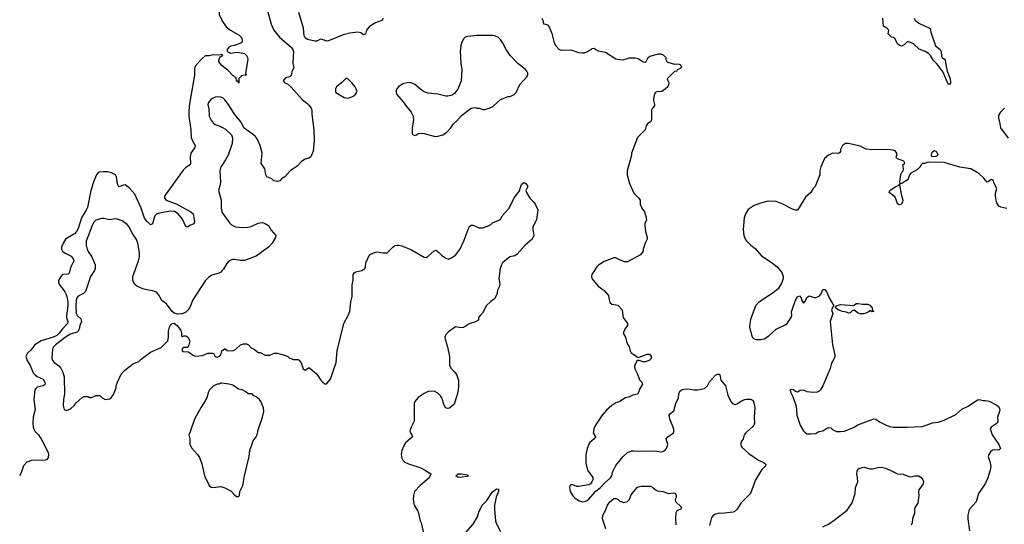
# Model space of a CAD drawing. Header units: inches. Extents: x 2220522 to 2384314, y 721474 to 893490.
# Tile 31 of 256: x 2247931 to 2258006, y 759055 to 764216. Entities that reach past the tile are written whole.
import ezdxf

# ---------------------------------------------------------------- set-up
doc = ezdxf.new("R2010")
doc.units = ezdxf.units.IN
doc.header["$MEASUREMENT"] = 0
for name, color, linetype in [('C2745', 7, 'Continuous'), ('C2746', 7, 'Continuous'), ('C2755', 7, 'Continuous'), ('C2756', 7, 'Continuous')]:
    doc.layers.add(name, color=color, linetype=linetype)

msp = doc.modelspace()

# ---------------------------------------------------------------- linework, layer by layer
at = {"layer": 'C2745', "color": 5}
for points, elevation in [([(2248092, 760000), (2248122, 759970), (2248157, 759917), (2248222, 759790), (2248227, 759770), (2248223, 759737), (2248210, 759719), (2248190, 759710), (2248050, 759707), (2248002, 759690), (2247970, 759653), (2247944, 759576), (2247928, 759552)], 220), ([(2249674, 760000), (2249661, 759970), (2249671, 759930), (2249670, 759874), (2249690, 759836), (2249750, 759770), (2249770, 759738), (2249794, 759674), (2249821, 759550), (2249870, 759451), (2249890, 759436), (2249910, 759431), (2249990, 759441), (2250000, 759438)], 240)]:
    msp.add_lwpolyline(points, dxfattribs=dict(at, elevation=elevation))
at = {"layer": 'C2746', "color": 5}
for points, elevation in [([(2250000, 764491), (2249992, 764470), (2249981, 764390), (2249967, 764327), (2249972, 764270), (2249998, 764210), (2250000, 764207)], 220), ([(2250000, 763859), (2249999, 763859), (2249970, 763852), (2249910, 763858), (2249870, 763848), (2249830, 763846), (2249790, 763813), (2249730, 763743), (2249722, 763730), (2249718, 763710), (2249719, 763650), (2249665, 763335), (2249662, 763270), (2249663, 763230), (2249682, 763090), (2249685, 763010), (2249698, 762978), (2249727, 762930), (2249724, 762910), (2249681, 762850), (2249675, 762810), (2249680, 762750), (2249675, 762730), (2249630, 762704), (2249602, 762678), (2249413, 762410), (2249413, 762390), (2249429, 762370), (2249532, 762332), (2249683, 762250), (2249706, 762230), (2249721, 762150), (2249713, 762127), (2249672, 762110), (2249650, 762095), (2249630, 762102), (2249596, 762176), (2249552, 762232), (2249514, 762254), (2249470, 762258), (2249361, 762239), (2249330, 762226), (2249315, 762210), (2249306, 762190), (2249290, 762129), (2249270, 762118), (2249230, 762155), (2249207, 762187), (2249172, 762290), (2249110, 762430), (2249050, 762496), (2249010, 762527), (2248990, 762525), (2248950, 762508), (2248939, 762519), (2248930, 762537), (2248921, 762610), (2248910, 762630), (2248871, 762651), (2248830, 762659), (2248790, 762661), (2248744, 762656), (2248730, 762648), (2248716, 762630), (2248690, 762566), (2248658, 762470), (2248624, 762296), (2248612, 762268), (2248564, 762190), (2248530, 762081), (2248511, 762049), (2248490, 762025), (2248425, 761990), (2248401, 761970), (2248375, 761930), (2248357, 761890), (2248358, 761870), (2248370, 761848), (2248390, 761830), (2248456, 761796), (2248479, 761770), (2248484, 761750), (2248455, 761690), (2248437, 761623), (2248426, 761613), (2248370, 761611), (2248350, 761591), (2248328, 761550), (2248327, 761530), (2248336, 761510), (2248393, 761433), (2248406, 761406), (2248417, 761370), (2248423, 761330), (2248423, 761290), (2248408, 761188), (2248409, 761169), (2248422, 761130), (2248421, 761110), (2248370, 761055), (2248336, 761010), (2248310, 760987), (2248272, 760968), (2248150, 760932), (2248084, 760890), (2248043, 760837), (2248010, 760806), (2247994, 760770), (2248007, 760730), (2248038, 760678), (2248070, 760606), (2248090, 760583), (2248110, 760568), (2248170, 760540), (2248188, 760510), (2248191, 760490), (2248182, 760478), (2248170, 760470), (2248110, 760459), (2248095, 760445), (2248087, 760430), (2248077, 760330), (2248089, 760230), (2248069, 760150), (2248065, 760090), (2248070, 760048), (2248080, 760020), (2248090, 760002), (2248092, 760000)], 220), ([(2250000, 763748), (2249978, 763770), (2249968, 763790), (2249970, 763801), (2249983, 763837), (2250000, 763845)], 220), ([(2250000, 763420), (2249990, 763423), (2249950, 763427), (2249930, 763423), (2249890, 763403), (2249864, 763370), (2249857, 763350), (2249865, 763305), (2249870, 763230), (2249890, 763188), (2249910, 763161), (2249930, 763145), (2249990, 763123), (2250000, 763117)], 240), ([(2250000, 762725), (2249990, 762710), (2249980, 762670), (2249984, 762556), (2249982, 762530), (2249964, 762470), (2249991, 762371), (2249991, 762290), (2250000, 762250), (2250000, 762249)], 240), ([(2250000, 761647), (2249990, 761635), (2249970, 761624), (2249897, 761603), (2249861, 761579), (2249830, 761546), (2249702, 761350), (2249670, 761273), (2249650, 761244), (2249630, 761225), (2249610, 761215), (2249590, 761207), (2249550, 761203), (2249510, 761216), (2249490, 761233), (2249432, 761310), (2249385, 761345), (2249350, 761407), (2249330, 761429), (2249290, 761444), (2249230, 761452), (2249190, 761464), (2249130, 761492), (2249110, 761507), (2249094, 761530), (2249088, 761550), (2249088, 761590), (2249146, 761750), (2249155, 761790), (2249157, 761830), (2249140, 761930), (2249127, 761967), (2249079, 762039), (2249050, 762097), (2249030, 762122), (2248980, 762160), (2248930, 762177), (2248910, 762178), (2248850, 762170), (2248790, 762184), (2248770, 762184), (2248710, 762166), (2248690, 762145), (2248671, 762110), (2248610, 761950), (2248612, 761910), (2248620, 761870), (2248630, 761845), (2248670, 761791), (2248694, 761734), (2248702, 761710), (2248703, 761670), (2248695, 761650), (2248656, 761590), (2248603, 761437), (2248583, 761417), (2248530, 761390), (2248516, 761370), (2248510, 761349), (2248504, 761290), (2248507, 761210), (2248518, 761190), (2248555, 761155), (2248562, 761130), (2248547, 761090), (2248539, 761050), (2248530, 761030), (2248519, 761021), (2248450, 761001), (2248410, 760975), (2248298, 760890), (2248276, 760870), (2248265, 760850), (2248261, 760750), (2248268, 760730), (2248285, 760710), (2248330, 760676), (2248350, 760653), (2248371, 760611), (2248384, 760564), (2248389, 760391), (2248378, 760330), (2248377, 760270), (2248387, 760230), (2248410, 760219), (2248450, 760237), (2248489, 760270), (2248510, 760296), (2248570, 760351), (2248590, 760362), (2248630, 760362), (2248650, 760352), (2248667, 760353), (2248710, 760372), (2248750, 760372), (2248774, 760350), (2248810, 760332), (2248850, 760338), (2248868, 760350), (2248890, 760382), (2248917, 760450), (2248919, 760470), (2248933, 760510), (2248970, 760591), (2249007, 760633), (2249064, 760676), (2249090, 760695), (2249150, 760721), (2249175, 760745), (2249270, 760816), (2249378, 760862), (2249445, 760930), (2249452, 760968), (2249454, 761030), (2249464, 761070), (2249472, 761090), (2249490, 761110), (2249510, 761114), (2249541, 761090), (2249579, 761039), (2249586, 761010), (2249585, 760985), (2249590, 760974), (2249610, 760982), (2249630, 760982), (2249651, 760970), (2249671, 760931), (2249663, 760890), (2249650, 760862), (2249610, 760862), (2249592, 760850), (2249592, 760830), (2249604, 760824), (2249658, 760818), (2249710, 760783), (2249730, 760776), (2249800, 760780), (2249856, 760804), (2249904, 760804), (2249917, 760797), (2249932, 760772), (2249950, 760765), (2249970, 760772), (2249988, 760790), (2249998, 760830), (2250000, 760831)], 240), ([(2250000, 760498), (2249990, 760499), (2249970, 760489), (2249951, 760489), (2249910, 760468), (2249872, 760430), (2249862, 760410), (2249846, 760350), (2249830, 760318), (2249787, 760253), (2249718, 760130), (2249679, 760010), (2249674, 760000)], 240)]:
    msp.add_lwpolyline(points, dxfattribs=dict(at, elevation=elevation))
at = {"layer": 'C2755', "color": 5}
for points, elevation in [([(2250000, 759438), (2250030, 759427), (2250095, 759395), (2250130, 759356), (2250150, 759341), (2250170, 759338), (2250179, 759350), (2250184, 759390), (2250210, 759445), (2250217, 759470), (2250230, 759550), (2250277, 759750), (2250287, 759810), (2250319, 759910), (2250352, 759950), (2250362, 759970), (2250367, 760000)], 240), ([(2251926, 760000), (2251928, 759990), (2251944, 759970), (2251951, 759950), (2251879, 759890), (2251857, 759850), (2251842, 759810), (2251835, 759770), (2251837, 759750), (2251841, 759730), (2251850, 759711), (2251872, 759692), (2251910, 759675), (2252034, 759634), (2252074, 759614), (2252138, 759570), (2252119, 759530), (2252027, 759453), (2251971, 759390), (2251959, 759350), (2251957, 759310), (2251967, 759250), (2252005, 759190), (2252016, 759156), (2252028, 759090), (2252037, 759070), (2252067, 758947)], 240), ([(2253802, 760000), (2253800, 759990), (2253822, 759950), (2253808, 759930), (2253760, 759890), (2253736, 759830), (2253723, 759770), (2253722, 759682), (2253741, 759610), (2253794, 759534), (2253794, 759510), (2253786, 759490), (2253770, 759470), (2253750, 759459), (2253650, 759441), (2253630, 759441), (2253590, 759459), (2253570, 759459), (2253559, 759450), (2253555, 759430), (2253563, 759390), (2253590, 759346), (2253610, 759326), (2253650, 759299), (2253690, 759285), (2253730, 759294), (2253750, 759308), (2253825, 759395), (2253870, 759427), (2253919, 759481), (2253975, 759530), (2253988, 759550), (2253997, 759590), (2254030, 759655), (2254105, 759750), (2254150, 759790), (2254190, 759805), (2254210, 759807), (2254270, 759803), (2254425, 759805), (2254490, 759796), (2254510, 759799), (2254533, 759810), (2254549, 759831), (2254563, 759870), (2254544, 759930), (2254561, 759950), (2254621, 759990), (2254623, 760000)], 260), ([(2255372, 760000), (2255361, 759990), (2255345, 759970), (2255333, 759930), (2255316, 759904), (2255305, 759870), (2255322, 759842), (2255390, 759779), (2255490, 759711), (2255550, 759683), (2255566, 759670), (2255561, 759650), (2255524, 759616), (2255461, 759510), (2255407, 759370), (2255311, 759270), (2255271, 759210), (2255251, 759190), (2255230, 759179), (2255113, 759167), (2255090, 759170), (2255050, 759160), (2255030, 759147), (2255010, 759124), (2254990, 759044)], 260), ([(2255961, 760000), (2255970, 759991), (2255990, 759982), (2256030, 759979), (2256076, 759984), (2256102, 760000)], 280), ([(2257872, 760000), (2257882, 759970), (2257949, 759870), (2257965, 759830), (2257950, 759815), (2257910, 759817), (2257886, 759814), (2257864, 759796), (2257847, 759770), (2257841, 759750), (2257859, 759699), (2257868, 759650), (2257862, 759610), (2257837, 759530), (2257810, 759470), (2257742, 759370), (2257716, 759284), (2257651, 759210), (2257642, 759190), (2257634, 759150), (2257634, 759110), (2257650, 758990)], 280), ([(2256150, 759029), (2256205, 759055), (2256264, 759096), (2256399, 759201), (2256450, 759275), (2256479, 759370), (2256482, 759430), (2256507, 759490), (2256504, 759530), (2256496, 759570), (2256499, 759600), (2256510, 759621), (2256550, 759637), (2256570, 759638), (2256630, 759622), (2256658, 759622), (2256710, 759636), (2256750, 759639), (2256790, 759631), (2256810, 759619), (2256830, 759614), (2256911, 759571), (2256970, 759568), (2257030, 759543), (2257050, 759542), (2257090, 759551), (2257130, 759551), (2257156, 759535), (2257171, 759510), (2257178, 759490), (2257176, 759470), (2257131, 759409), (2257127, 759390), (2257131, 759350), (2257122, 759270), (2257095, 759230), (2257088, 759212), (2257085, 759170), (2257067, 759110), (2257063, 759070), (2257053, 759047)], 260), ([(2252495, 758970), (2252570, 759056), (2252614, 759130), (2252630, 759178), (2252664, 759250), (2252710, 759299), (2252770, 759386), (2252810, 759419), (2252830, 759414), (2252831, 759391), (2252806, 759334), (2252790, 759250), (2252789, 759210), (2252800, 759090), (2252807, 759067), (2252850, 758981)], 240), ([(2253929, 759010), (2253894, 759110), (2253899, 759150), (2253924, 759196), (2253944, 759250), (2253970, 759284), (2254010, 759318), (2254030, 759319), (2254050, 759313), (2254073, 759293), (2254101, 759280), (2254110, 759279), (2254149, 759290), (2254169, 759310), (2254183, 759350), (2254196, 759370), (2254250, 759430), (2254262, 759438), (2254290, 759446), (2254386, 759446), (2254410, 759433), (2254443, 759403), (2254457, 759397), (2254510, 759392), (2254570, 759370), (2254617, 759377), (2254635, 759375), (2254641, 759370), (2254647, 759350), (2254647, 759330), (2254639, 759310), (2254641, 759290), (2254702, 759230), (2254694, 759210), (2254670, 759201), (2254653, 759187), (2254646, 759174), (2254640, 759110), (2254644, 759050)], 240)]:
    msp.add_lwpolyline(points, dxfattribs=dict(at, elevation=elevation))
at = {"layer": 'C2755', "color": 5, "elevation": 240}
msp.add_lwpolyline([(2252430, 759535), (2252410, 759539), (2252394, 759550), (2252418, 759570), (2252448, 759572), (2252510, 759561), (2252523, 759550), (2252510, 759543)], close=True, dxfattribs=at)
at = {"layer": 'C2756', "color": 5}
for points, elevation in [([(2250467, 764307), (2250504, 764170), (2250532, 764110), (2250590, 764036), (2250713, 763933), (2250726, 763910), (2250731, 763890), (2250724, 763770), (2250736, 763724), (2250715, 763685), (2250710, 763646), (2250694, 763630), (2250650, 763622), (2250627, 763590), (2250645, 763570), (2250670, 763559), (2250710, 763527), (2250820, 763400), (2250870, 763363), (2250890, 763341), (2250913, 763310), (2250920, 763290), (2250921, 763250), (2250940, 763090), (2250944, 762976), (2250932, 762870), (2250910, 762813), (2250890, 762801), (2250850, 762789), (2250813, 762767), (2250770, 762717), (2250698, 762670), (2250642, 762610), (2250610, 762589), (2250591, 762569), (2250570, 762562), (2250530, 762569), (2250509, 762589), (2250461, 762610), (2250450, 762629), (2250439, 762690), (2250410, 762730), (2250403, 762750), (2250410, 762850), (2250391, 762930), (2250359, 762999), (2250342, 763022), (2250310, 763049), (2250226, 763106), (2250195, 763170), (2250129, 763249), (2250068, 763350), (2250030, 763397), (2250010, 763416), (2250000, 763420)], 240), ([(2251645, 764230), (2251642, 764210), (2251570, 764185), (2251510, 764147), (2251479, 764110), (2251470, 764069), (2251457, 764063), (2251450, 764061), (2251420, 764080), (2251390, 764087), (2251310, 764078), (2251240, 764060), (2251090, 764000), (2251070, 763998), (2251030, 764013), (2251010, 764016), (2250970, 763998), (2250950, 763997), (2250874, 764014), (2250850, 764029), (2250842, 764050), (2250835, 764130), (2250788, 764290)], 240), ([(2250000, 764207), (2250044, 764144), (2250089, 764109), (2250178, 764058), (2250205, 764030), (2250207, 763993), (2250199, 763981), (2250129, 763951), (2250090, 763944), (2250070, 763935), (2250054, 763910), (2250054, 763894), (2250064, 763884), (2250090, 763874), (2250150, 763884), (2250181, 763881), (2250230, 763869), (2250250, 763850), (2250261, 763830), (2250264, 763810), (2250242, 763670), (2250242, 763662), (2250252, 763648), (2250213, 763647), (2250198, 763642), (2250190, 763626), (2250178, 763622), (2250174, 763610), (2250174, 763570), (2250170, 763566), (2250167, 763587), (2250150, 763589), (2250146, 763626), (2250130, 763628), (2250122, 763642), (2250110, 763647), (2250059, 763699), (2250018, 763730), (2250000, 763748)], 220), ([(2253272, 764230), (2253282, 764210), (2253290, 764174), (2253310, 764172), (2253330, 764162), (2253350, 764142), (2253376, 764076), (2253401, 763981), (2253416, 763950), (2253450, 763911), (2253470, 763903), (2253570, 763907), (2253650, 763879), (2253690, 763876), (2253710, 763878), (2253733, 763887), (2253778, 763910), (2253790, 763922), (2253810, 763925), (2253825, 763910), (2253850, 763899), (2253925, 763885), (2254030, 763817), (2254070, 763808), (2254106, 763805), (2254170, 763827), (2254227, 763827), (2254258, 763818), (2254310, 763784), (2254330, 763783), (2254342, 763790), (2254362, 763830), (2254377, 763843), (2254470, 763866), (2254490, 763866), (2254515, 763855), (2254537, 763837), (2254542, 763830), (2254542, 763810), (2254552, 763790), (2254562, 763782), (2254630, 763761), (2254650, 763765), (2254680, 763760), (2254693, 763753), (2254702, 763730), (2254690, 763718), (2254658, 763702), (2254654, 763690), (2254630, 763686), (2254556, 763610), (2254572, 763570), (2254571, 763550), (2254561, 763530), (2254536, 763504), (2254500, 763480), (2254450, 763477), (2254432, 763470), (2254418, 763430), (2254416, 763390), (2254427, 763350), (2254426, 763334), (2254405, 763310), (2254395, 763290), (2254397, 763190), (2254390, 763175), (2254351, 763149), (2254341, 763130), (2254331, 763090), (2254322, 763078), (2254251, 763010), (2254191, 762850), (2254191, 762830), (2254146, 762670), (2254146, 762630), (2254167, 762550), (2254213, 762450), (2254238, 762418), (2254267, 762390), (2254279, 762370), (2254281, 762330), (2254297, 762290), (2254323, 762250), (2254341, 762190), (2254345, 762170), (2254327, 762130), (2254327, 762110), (2254335, 762050), (2254351, 761990), (2254351, 761970), (2254331, 761929), (2254311, 761870), (2254311, 761850), (2254282, 761810), (2254150, 761738), (2254118, 761738), (2254062, 761762), (2254030, 761782), (2254010, 761782), (2253910, 761743), (2253853, 761707), (2253836, 761690), (2253785, 761610), (2253781, 761590), (2253786, 761570), (2253815, 761530), (2253851, 761490), (2253910, 761447), (2253956, 761395), (2253961, 761350), (2253970, 761322), (2253990, 761306), (2254050, 761297), (2254096, 761250), (2254101, 761190), (2254107, 761170), (2254151, 761110), (2254151, 761090), (2254121, 761050), (2254107, 761010), (2254128, 760968), (2254143, 760910), (2254168, 760870), (2254176, 760830), (2254188, 760810), (2254245, 760770), (2254250, 760762), (2254270, 760765), (2254350, 760794), (2254374, 760794), (2254393, 760773), (2254391, 760750), (2254370, 760730), (2254330, 760716), (2254310, 760716), (2254270, 760729), (2254250, 760729), (2254228, 760692), (2254223, 760670), (2254225, 760645), (2254253, 760590), (2254274, 760534), (2254296, 760510), (2254303, 760490), (2254271, 760430), (2254267, 760410), (2254253, 760387), (2254204, 760376), (2254170, 760359), (2254130, 760349), (2254071, 760310), (2254030, 760298), (2253989, 760271), (2253936, 760223), (2253890, 760170), (2253822, 760070), (2253807, 760030), (2253802, 760000)], 260), ([(2257083, 764230), (2257094, 764210), (2257130, 764182), (2257246, 764126), (2257255, 764090), (2257303, 763950), (2257348, 763910), (2257359, 763890), (2257362, 763842), (2257371, 763830), (2257394, 763814), (2257402, 763802), (2257407, 763753), (2257422, 763690), (2257452, 763610), (2257454, 763574), (2257450, 763557), (2257430, 763558), (2257380, 763680), (2257320, 763760), (2257280, 763800), (2257252, 763850), (2257230, 763869), (2257195, 763890), (2257136, 763916), (2257075, 763970), (2257030, 763989), (2257010, 763989), (2256980, 763960), (2256954, 763946), (2256930, 763955), (2256914, 763970), (2256890, 764022), (2256873, 764033), (2256850, 764039), (2256817, 764070), (2256824, 764110), (2256802, 764130), (2256770, 764150), (2256761, 764230)], 260), ([(2250000, 763845), (2250009, 763850), (2250000, 763859)], 220), ([(2258008, 763310), (2257968, 763270), (2257954, 763250), (2257946, 763230), (2257946, 763210), (2257957, 763170), (2257967, 763110), (2258044, 763004)], 280), ([(2250000, 763117), (2250036, 763097), (2250097, 763037), (2250107, 763007), (2250105, 762950), (2250064, 762830), (2250038, 762782), (2250000, 762725)], 240), ([(2258030, 762286), (2257970, 762298), (2257949, 762310), (2257930, 762344), (2257922, 762370), (2257916, 762410), (2257917, 762443), (2257929, 762490), (2257902, 762542), (2257890, 762574), (2257870, 762582), (2257842, 762558), (2257830, 762555), (2257796, 762596), (2257744, 762644), (2257662, 762690), (2257550, 762709), (2257470, 762730), (2257390, 762757), (2257230, 762759), (2257190, 762746), (2257170, 762744), (2257153, 762727), (2257144, 762710), (2257116, 762684), (2257050, 762647), (2257037, 762630), (2257022, 762590), (2257010, 762576), (2256950, 762538), (2256940, 762540), (2256938, 762558), (2256947, 762633), (2256959, 762661), (2256969, 762670), (2256973, 762690), (2256968, 762730), (2256989, 762750), (2256978, 762770), (2256913, 762793), (2256903, 762803), (2256899, 762810), (2256905, 762830), (2256905, 762850), (2256890, 762874), (2256870, 762881), (2256810, 762889), (2256650, 762886), (2256593, 762893), (2256530, 762921), (2256410, 762949), (2256382, 762950), (2256351, 762929), (2256343, 762917), (2256331, 762890), (2256331, 762869), (2256323, 762857), (2256310, 762849), (2256248, 762852), (2256208, 762832), (2256164, 762796), (2256128, 762712), (2256119, 762670), (2256117, 762630), (2256071, 762509), (2256050, 762488), (2256025, 762450), (2255970, 762402), (2255890, 762269), (2255870, 762269), (2255838, 762278), (2255738, 762330), (2255670, 762356), (2255590, 762359), (2255510, 762339), (2255445, 762315), (2255385, 762275), (2255356, 762230), (2255343, 762190), (2255334, 762070), (2255341, 762010), (2255362, 761962), (2255411, 761910), (2255456, 761876), (2255522, 761802), (2255631, 761730), (2255684, 761684), (2255730, 761631), (2255744, 761590), (2255744, 761570), (2255730, 761529), (2255690, 761465), (2255639, 761421), (2255490, 761324), (2255458, 761290), (2255409, 761150), (2255400, 761110), (2255399, 761070), (2255422, 760982), (2255430, 760967), (2255450, 760951), (2255466, 760946), (2255514, 760946), (2255550, 760953), (2255596, 760984), (2255670, 761051), (2255770, 761098), (2255784, 761110), (2255823, 761170), (2255830, 761190), (2255829, 761230), (2255834, 761250), (2255870, 761346), (2255890, 761381), (2255911, 761391), (2255926, 761370), (2255931, 761351), (2255950, 761318), (2255970, 761342), (2255986, 761374), (2256009, 761391), (2256070, 761371), (2256112, 761388), (2256130, 761411), (2256150, 761458), (2256170, 761455), (2256190, 761431), (2256212, 761372), (2256262, 761290), (2256250, 761278), (2256238, 761250), (2256251, 761210), (2256225, 761130), (2256248, 760890), (2256270, 760790), (2256270, 760770), (2256264, 760750), (2256238, 760702), (2256222, 760650), (2256148, 760470), (2256125, 760430), (2256110, 760417), (2256090, 760408), (2256050, 760403), (2255990, 760411), (2255950, 760428), (2255918, 760422), (2255890, 760407), (2255870, 760413), (2255850, 760429), (2255830, 760435), (2255814, 760430), (2255818, 760410), (2255842, 760362), (2255873, 760273), (2255880, 760230), (2255883, 760170), (2255916, 760070), (2255950, 760011), (2255961, 760000)], 280), ([(2250000, 760831), (2250026, 760850), (2250034, 760850), (2250053, 760833), (2250110, 760831), (2250138, 760842), (2250190, 760892), (2250220, 760900), (2250250, 760901), (2250272, 760890), (2250300, 760860), (2250330, 760845), (2250370, 760811), (2250391, 760811), (2250444, 760784), (2250490, 760785), (2250536, 760804), (2250570, 760805), (2250650, 760782), (2250674, 760770), (2250693, 760753), (2250710, 760752), (2250730, 760742), (2250780, 760740), (2250790, 760734), (2250810, 760705), (2250830, 760645), (2250850, 760631), (2250885, 760655), (2250895, 760655), (2250972, 760590), (2251011, 760531), (2251030, 760512), (2251053, 760493), (2251070, 760492), (2251110, 760538), (2251136, 760610), (2251168, 760710), (2251180, 760830), (2251246, 761110), (2251293, 761190), (2251309, 761230), (2251319, 761330), (2251333, 761390), (2251334, 761506), (2251344, 761550), (2251344, 761610), (2251354, 761626), (2251370, 761638), (2251430, 761650), (2251461, 761670), (2251469, 761690), (2251474, 761730), (2251509, 761811), (2251550, 761831), (2251590, 761841), (2251650, 761832), (2251690, 761832), (2251749, 761891), (2251770, 761905), (2251789, 761911), (2251809, 761911), (2251842, 761902), (2251941, 761861), (2252070, 761786), (2252090, 761785), (2252110, 761796), (2252170, 761851), (2252190, 761858), (2252210, 761846), (2252248, 761808), (2252290, 761777), (2252310, 761771), (2252330, 761771), (2252350, 761779), (2252391, 761809), (2252434, 761866), (2252479, 761961), (2252530, 762098), (2252550, 762115), (2252570, 762115), (2252630, 762087), (2252670, 762087), (2252717, 762103), (2252750, 762121), (2252770, 762139), (2252850, 762171), (2252869, 762210), (2252935, 762285), (2252961, 762330), (2252990, 762395), (2253040, 762460), (2253065, 762530), (2253090, 762551), (2253110, 762542), (2253131, 762510), (2253111, 762470), (2253118, 762450), (2253151, 762391), (2253191, 762350), (2253205, 762330), (2253231, 762270), (2253219, 762170), (2253182, 762098), (2253181, 762070), (2253191, 762010), (2253176, 761970), (2253104, 761910), (2253022, 761818), (2252998, 761802), (2252946, 761790), (2252871, 761730), (2252859, 761710), (2252847, 761670), (2252833, 761570), (2252844, 761510), (2252841, 761490), (2252821, 761450), (2252814, 761406), (2252790, 761362), (2252750, 761334), (2252708, 761292), (2252667, 761213), (2252645, 761195), (2252626, 761170), (2252626, 761150), (2252619, 761141), (2252595, 761125), (2252530, 761104), (2252490, 761077), (2252470, 761069), (2252450, 761066), (2252390, 761075), (2252317, 761023), (2252287, 760990), (2252282, 760970), (2252284, 760950), (2252309, 760870), (2252327, 760770), (2252330, 760750), (2252328, 760690), (2252332, 760672), (2252345, 760650), (2252382, 760610), (2252402, 760582), (2252421, 760530), (2252422, 760470), (2252417, 760430), (2252405, 760370), (2252376, 760284), (2252330, 760242), (2252310, 760238), (2252290, 760248), (2252275, 760275), (2252249, 760349), (2252235, 760370), (2252210, 760395), (2252170, 760417), (2252110, 760413), (2252070, 760393), (2252008, 760352), (2251975, 760310), (2251968, 760292), (2251967, 760110), (2251936, 760050), (2251924, 760010), (2251926, 760000)], 240), ([(2250000, 762249), (2250077, 762137), (2250098, 762118), (2250138, 762098), (2250210, 762091), (2250266, 762094), (2250298, 762102), (2250370, 762136), (2250410, 762141), (2250436, 762136), (2250476, 762110), (2250503, 762063), (2250550, 762010), (2250547, 761990), (2250538, 761970), (2250515, 761930), (2250478, 761890), (2250350, 761797), (2250230, 761753), (2250190, 761753), (2250130, 761764), (2250110, 761763), (2250090, 761758), (2250070, 761746), (2250050, 761723), (2250016, 761664), (2250000, 761647)], 240), ([(2254623, 760000), (2254626, 760010), (2254617, 760050), (2254584, 760130), (2254577, 760170), (2254589, 760190), (2254623, 760217), (2254644, 760290), (2254673, 760347), (2254674, 760390), (2254684, 760416), (2254710, 760435), (2254750, 760442), (2254790, 760439), (2254830, 760430), (2254870, 760430), (2254937, 760443), (2254969, 760470), (2254990, 760511), (2255050, 760579), (2255070, 760591), (2255090, 760591), (2255099, 760570), (2255104, 760530), (2255152, 760472), (2255177, 760377), (2255206, 760310), (2255225, 760290), (2255250, 760281), (2255270, 760286), (2255330, 760324), (2255350, 760333), (2255370, 760336), (2255410, 760335), (2255430, 760324), (2255440, 760310), (2255453, 760250), (2255446, 760150), (2255451, 760089), (2255444, 760070), (2255430, 760051), (2255372, 760000)], 260), ([(2250367, 760000), (2250368, 760010), (2250416, 760150), (2250428, 760210), (2250427, 760247), (2250399, 760310), (2250384, 760330), (2250350, 760359), (2250328, 760370), (2250310, 760388), (2250270, 760388), (2250246, 760410), (2250206, 760430), (2250170, 760439), (2250110, 760477), (2250072, 760488), (2250000, 760498)], 240), ([(2256102, 760000), (2256110, 760005), (2256150, 760012), (2256190, 760038), (2256210, 760045), (2256230, 760042), (2256250, 760022), (2256290, 760006), (2256330, 760003), (2256370, 760008), (2256470, 760050), (2256508, 760072), (2256670, 760133), (2256692, 760132), (2256730, 760104), (2256796, 760070), (2256830, 760056), (2256869, 760049), (2257010, 760047), (2257170, 760056), (2257270, 760094), (2257330, 760100), (2257390, 760119), (2257510, 760179), (2257570, 760232), (2257636, 760264), (2257730, 760327), (2257750, 760331), (2257790, 760321), (2257810, 760323), (2257850, 760315), (2257930, 760273), (2257950, 760255), (2257959, 760230), (2257957, 760210), (2257935, 760150), (2257939, 760110), (2257933, 760090), (2257871, 760049), (2257861, 760030), (2257872, 760000)], 280)]:
    msp.add_lwpolyline(points, dxfattribs=dict(at, elevation=elevation))
for points, elevation in [([(2252770, 764056), (2252607, 764053), (2252516, 764044), (2252490, 764036), (2252476, 764025), (2252455, 763985), (2252446, 763950), (2252438, 763890), (2252445, 763770), (2252454, 763706), (2252448, 763590), (2252415, 763505), (2252379, 763461), (2252356, 763444), (2252310, 763433), (2252290, 763433), (2252210, 763453), (2252110, 763463), (2252070, 763479), (2252039, 763499), (2251970, 763556), (2251938, 763570), (2251910, 763575), (2251850, 763561), (2251806, 763530), (2251791, 763510), (2251784, 763490), (2251784, 763470), (2251791, 763450), (2251856, 763376), (2251888, 763328), (2251910, 763306), (2251936, 763270), (2251956, 763230), (2251961, 763190), (2251947, 763110), (2251946, 763046), (2251970, 763032), (2251990, 763038), (2252010, 763051), (2252030, 763056), (2252070, 763051), (2252183, 763023), (2252210, 763026), (2252260, 763040), (2252299, 763061), (2252342, 763110), (2252370, 763152), (2252401, 763179), (2252450, 763236), (2252549, 763311), (2252590, 763318), (2252610, 763311), (2252631, 763311), (2252670, 763298), (2252690, 763298), (2252745, 763315), (2252772, 763328), (2252850, 763401), (2252930, 763431), (2252949, 763431), (2252990, 763452), (2253010, 763472), (2253047, 763553), (2253119, 763630), (2253129, 763650), (2253129, 763670), (2253119, 763690), (2253102, 763710), (2253030, 763764), (2252950, 763850), (2252910, 763910), (2252870, 763984), (2252852, 764012), (2252830, 764033), (2252792, 764052)], 260), ([(2251270, 763617), (2251230, 763578), (2251171, 763530), (2251162, 763510), (2251161, 763481), (2251165, 763470), (2251250, 763419), (2251290, 763415), (2251330, 763426), (2251358, 763442), (2251377, 763463), (2251381, 763490), (2251375, 763510), (2251364, 763530), (2251330, 763572), (2251290, 763609)], 260), ([(2257290, 762874), (2257270, 762862), (2257261, 762850), (2257256, 762830), (2257262, 762822), (2257270, 762816), (2257310, 762821), (2257328, 762830), (2257319, 762859), (2257310, 762868)], 280), ([(2256930, 762322), (2256921, 762330), (2256910, 762343), (2256893, 762393), (2256885, 762405), (2256826, 762450), (2256833, 762470), (2256890, 762508), (2256919, 762521), (2256938, 762538), (2256934, 762526), (2256950, 762430), (2256967, 762370), (2256965, 762350), (2256950, 762327)], 280), ([(2256650, 761229), (2256638, 761238), (2256630, 761238), (2256614, 761226), (2256570, 761209), (2256528, 761208), (2256510, 761215), (2256470, 761244), (2256450, 761238), (2256430, 761219), (2256410, 761214), (2256390, 761225), (2256350, 761232), (2256307, 761247), (2256278, 761270), (2256286, 761290), (2256330, 761302), (2256467, 761293), (2256490, 761312), (2256510, 761312), (2256555, 761305), (2256610, 761305), (2256630, 761298), (2256652, 761270), (2256658, 761238), (2256672, 761230)], 280)]:
    msp.add_lwpolyline(points, close=True, dxfattribs=dict(at, elevation=elevation))

doc.saveas('drawing.dxf')
